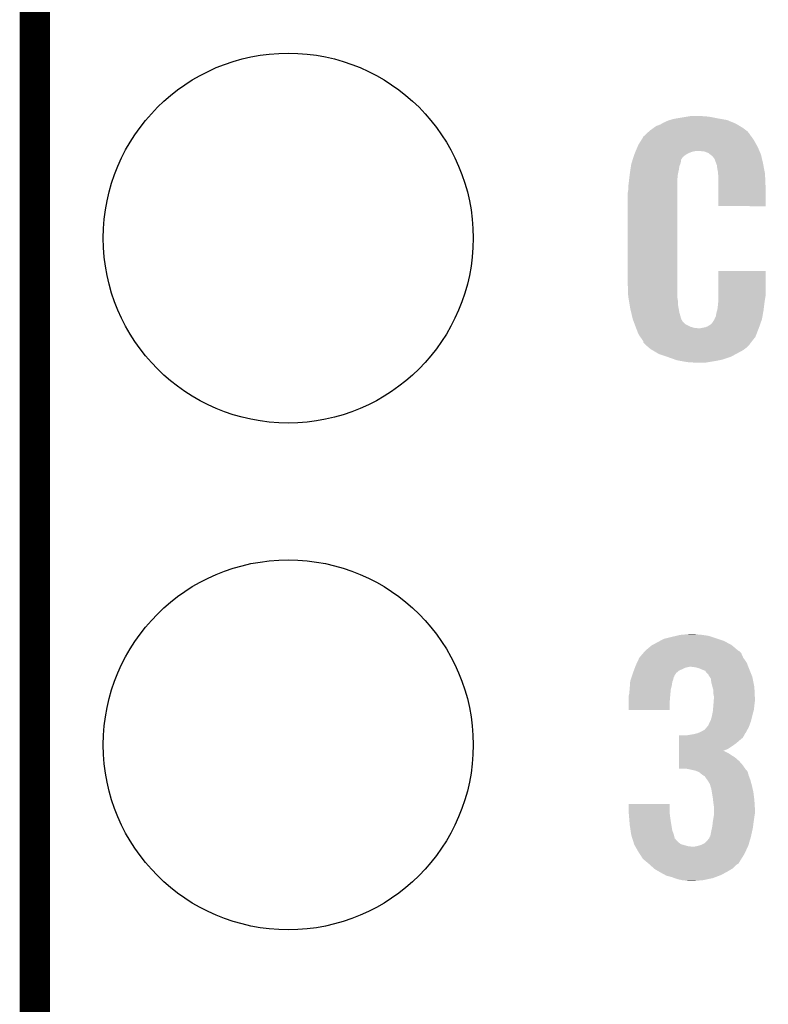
# Model space of a CAD drawing. Extents: x -1.3 to 24.2, y -3.9 to 39.7.
# Tile 29 of 42: x -1.3 to 2.4, y 21.6 to 26.5. Entities that reach past the tile are written whole.
import ezdxf

# ---------------------------------------------------------------- set-up
doc = ezdxf.new("R2010")
doc.units = 0
doc.layers.get('0').update_dxf_attribs({"linetype": 'CONTINUOUS'})
for name, color, linetype in [('3V3_TO_5V_CLICK_V100_GKO', 14, 'CONTINUOUS'), ('3V3_TO_5V_CLICK_V100_GTO', 12, 'CONTINUOUS'), ('3V3_TO_5V_CLICK_V100_GTS', 13, 'CONTINUOUS')]:
    doc.layers.add(name, color=color, linetype=linetype)

# ---------------------------------------------------------------- blocks, each defined once
blk = doc.blocks.new('ROUND_23')
blk.add_circle((0, 0), 0.9271)

msp = doc.modelspace()

# ---------------------------------------------------------------- linework, layer by layer
at = {"layer": '3V3_TO_5V_CLICK_V100_GKO', "const_width": 0.1524}
msp.add_lwpolyline([(-1.27, -3.81), (-1.27, 39.5986), (24.13, 39.5986)], dxfattribs=at)
at = {"layer": '3V3_TO_5V_CLICK_V100_GTO'}
for points in [[(1.98882, 26.00706), (2.00406, 26.0096), (2.118358, 26.00706), (2.09804, 26.0096)], [(2.00406, 26.0096), (2.019302, 26.01214), (2.085342, 26.0096), (2.072642, 26.01214)], [(1.830068, 25.95118), (1.84404, 25.96134), (2.28092, 25.95118), (2.263988, 25.96134)], [(1.84404, 25.96134), (1.864362, 25.96896), (2.263988, 25.96134), (2.251288, 25.96896)], [(1.864362, 25.96896), (1.873252, 25.97404), (2.251288, 25.96896), (2.24282, 25.97404)], [(1.873252, 25.97404), (1.882142, 25.97912), (2.24282, 25.97404), (2.230484, 25.97912)], [(1.882142, 25.97912), (1.905, 25.989282), (2.230484, 25.97912), (2.205802, 25.989282)], [(1.905, 25.989282), (1.913454, 25.991818), (2.205802, 25.989282), (2.199642, 25.991818)], [(1.913454, 25.991818), (1.9304, 25.9969), (2.199642, 25.991818), (2.170852, 25.9969)], [(1.9304, 25.9969), (1.94437, 25.99944), (2.170852, 25.9969), (2.15646, 25.99944)], [(1.94437, 25.99944), (1.95834, 26.00198), (2.15646, 25.99944), (2.14376, 26.00198)], [(1.95834, 26.00198), (1.98882, 26.00706), (2.14376, 26.00198), (2.118358, 26.00706)], [(1.78054, 25.908004), (1.780554, 25.910546), (2.322572, 25.908004), (2.32054, 25.910546)], [(1.780554, 25.910546), (1.78562, 25.913082), (2.32054, 25.910546), (2.318512, 25.913082)], [(1.78562, 25.913082), (1.788158, 25.91562), (2.318512, 25.913082), (2.31648, 25.91562)], [(1.788158, 25.91562), (1.793234, 25.920696), (2.31648, 25.91562), (2.313942, 25.920696)], [(1.793234, 25.920696), (1.79832, 25.92578), (2.313942, 25.920696), (2.309706, 25.92578)], [(1.79832, 25.92578), (1.810168, 25.935938), (2.309706, 25.92578), (2.301242, 25.935938)], [(1.810168, 25.935938), (1.816098, 25.94102), (2.301242, 25.935938), (2.294468, 25.94102)], [(1.816098, 25.94102), (1.830068, 25.95118), (2.294468, 25.94102), (2.28092, 25.95118)], [(1.749794, 25.854662), (1.755142, 25.86736), (2.35458, 25.854662), (2.347654, 25.86736)], [(1.755142, 25.86736), (1.764664, 25.8826), (2.347654, 25.86736), (2.339338, 25.8826)], [(1.764664, 25.8826), (1.77736, 25.902918), (2.339338, 25.8826), (2.32664, 25.902918)], [(1.77736, 25.902918), (1.78054, 25.908004), (2.32664, 25.902918), (2.322572, 25.908004)], [(1.730806, 25.806398), (1.734014, 25.81656), (1.978658, 25.806398), (1.99136, 25.81656)], [(1.734014, 25.81656), (1.734818, 25.8191), (1.99136, 25.81656), (1.995592, 25.8191)], [(1.734818, 25.8191), (1.736956, 25.82418), (1.995592, 25.8191), (2.00406, 25.82418)], [(1.736956, 25.82418), (1.740164, 25.831798), (2.00406, 25.82418), (2.021838, 25.831798)], [(1.740164, 25.831798), (1.741236, 25.83434), (2.021838, 25.831798), (2.032, 25.83434)], [(1.741236, 25.83434), (1.742304, 25.83688), (2.032, 25.83434), (2.044698, 25.83688)], [(1.742304, 25.83688), (1.749794, 25.854662), (2.3622, 25.83688), (2.35458, 25.854662)], [(2.085338, 25.83434), (2.057402, 25.83688), (2.36329, 25.83434), (2.3622, 25.83688)], [(2.105658, 25.82672), (2.085338, 25.83434), (2.366554, 25.82672), (2.36329, 25.83434)], [(2.115188, 25.819098), (2.105658, 25.82672), (2.36982, 25.819098), (2.366554, 25.82672)], [(2.11836, 25.81656), (2.115188, 25.819098), (2.370418, 25.81656), (2.36982, 25.819098)], [(2.123436, 25.814022), (2.11836, 25.81656), (2.371016, 25.814022), (2.370418, 25.81656)], [(2.136138, 25.79878), (2.123436, 25.814022), (2.374602, 25.79878), (2.371016, 25.814022)], [(1.718054, 25.760676), (1.71958, 25.770842), (1.96088, 25.760676), (1.964944, 25.770842)], [(1.71958, 25.770842), (1.72038, 25.773378), (1.964944, 25.770842), (1.965958, 25.773378)], [(1.72038, 25.773378), (1.723588, 25.783538), (1.965958, 25.773378), (1.9685, 25.783538)], [(1.723588, 25.783538), (1.725994, 25.791156), (1.9685, 25.783538), (1.9685, 25.791156)], [(1.725994, 25.791156), (1.730806, 25.806398), (1.9685, 25.791156), (1.978658, 25.806398)], [(2.14376, 25.77846), (2.136138, 25.79878), (2.379384, 25.77846), (2.374602, 25.79878)], [(2.144776, 25.77592), (2.14376, 25.77846), (2.37998, 25.77592), (2.379384, 25.77846)], [(2.148838, 25.765764), (2.144776, 25.77592), (2.381916, 25.765764), (2.37998, 25.77592)], [(2.14884, 25.760682), (2.148838, 25.765764), (2.382884, 25.760682), (2.381916, 25.765764)], [(1.708972, 25.694642), (1.711958, 25.720038), (1.95072, 25.694642), (1.95326, 25.720038)], [(1.711958, 25.720038), (1.71196, 25.72004), (1.95326, 25.720038), (1.95326, 25.72004)], [(1.71196, 25.72004), (1.715388, 25.742902), (1.95326, 25.72004), (1.95834, 25.742902)], [(1.715388, 25.742902), (1.718054, 25.760676), (1.95834, 25.742902), (1.96088, 25.760676)], [(2.15392, 25.73274), (2.14884, 25.760682), (2.388206, 25.73274), (2.382884, 25.760682)], [(2.154844, 25.722578), (2.15392, 25.73274), (2.39014, 25.722578), (2.388206, 25.73274)], [(2.15646, 25.7048), (2.154844, 25.722578), (2.390914, 25.7048), (2.39014, 25.722578)], [(1.70434, 25.65654), (1.70688, 25.67686), (1.95072, 25.65654), (1.95072, 25.67686)], [(1.70688, 25.67686), (1.708972, 25.694642), (1.95072, 25.67686), (1.95072, 25.694642)], [(2.15646, 25.66416), (2.15646, 25.7048), (2.39268, 25.66416), (2.390914, 25.7048)], [(2.15646, 25.560042), (2.15646, 25.66416), (2.392658, 25.560042), (2.39268, 25.66416)], [(1.7018, 25.626062), (1.70434, 25.641302), (1.95072, 25.626062), (1.95072, 25.641302)], [(1.7018, 25.17648), (1.7018, 25.626062), (1.95072, 25.17648), (1.95072, 25.626062)], [(1.70434, 25.641302), (1.70434, 25.65654), (1.95072, 25.641302), (1.95072, 25.65654)], [(2.392658, 25.56002), (2.15646, 25.560042), (2.392658, 25.56002), (2.392658, 25.560042)], [(2.156462, 25.107898), (2.15648, 25.234878), (2.39268, 25.107898), (2.39268, 25.234878)], [(2.15648, 25.234878), (2.156482, 25.2349), (2.39268, 25.234878), (2.156482, 25.2349)], [(1.70434, 25.107902), (1.7018, 25.17648), (1.95072, 25.107902), (1.95072, 25.17648)], [(1.705188, 25.102818), (1.70434, 25.107902), (1.95072, 25.102818), (1.95072, 25.107902)], [(1.707728, 25.087578), (1.705188, 25.102818), (1.95326, 25.087578), (1.95072, 25.102818)], [(1.710692, 25.069798), (1.707728, 25.087578), (1.95326, 25.069798), (1.95326, 25.087578)], [(2.15392, 25.06218), (2.155444, 25.07742), (2.385694, 25.06218), (2.3876, 25.07742)], [(2.155444, 25.07742), (2.15646, 25.087578), (2.3876, 25.07742), (2.389292, 25.087578)], [(2.15646, 25.087578), (2.156462, 25.107898), (2.389292, 25.087578), (2.39268, 25.107898)], [(1.7145, 25.04694), (1.710692, 25.069798), (1.957294, 25.04694), (1.95326, 25.069798)], [(1.71934, 25.026618), (1.7145, 25.04694), (1.96088, 25.026618), (1.957294, 25.04694)], [(1.7272, 24.993602), (1.71934, 25.026618), (1.970318, 24.993602), (1.96088, 25.026618)], [(2.14376, 25.008842), (2.1463, 25.024082), (2.377588, 25.008842), (2.380278, 25.024082)], [(2.1463, 25.024082), (2.149928, 25.03678), (2.380278, 25.024082), (2.38252, 25.03678)], [(2.149928, 25.03678), (2.15138, 25.041862), (2.38252, 25.03678), (2.383154, 25.041862)], [(2.15138, 25.041862), (2.15392, 25.06218), (2.383154, 25.041862), (2.385694, 25.06218)], [(1.728154, 24.991058), (1.7272, 24.993602), (1.971044, 24.991058), (1.970318, 24.993602)], [(1.729108, 24.988516), (1.728154, 24.991058), (1.973582, 24.988516), (1.971044, 24.991058)], [(1.731012, 24.98344), (1.729108, 24.988516), (1.976122, 24.98344), (1.973582, 24.988516)], [(1.736728, 24.968198), (1.731012, 24.98344), (1.991364, 24.968198), (1.976122, 24.98344)], [(2.115822, 24.965662), (2.12598, 24.97582), (2.365038, 24.965662), (2.368622, 24.97582)], [(2.12598, 24.97582), (2.13614, 24.991064), (2.368622, 24.97582), (2.374002, 24.991064)], [(2.13614, 24.9936), (2.136142, 24.993604), (2.374898, 24.9936), (2.374898, 24.993604)], [(2.13614, 24.991064), (2.13614, 24.9936), (2.374002, 24.991064), (2.374898, 24.9936)], [(2.136142, 24.993604), (2.14376, 25.008842), (2.374898, 24.993604), (2.377588, 25.008842)], [(1.74149, 24.955498), (1.736728, 24.968198), (2.016762, 24.955498), (1.991364, 24.968198)], [(1.74244, 24.95296), (1.74149, 24.955498), (2.02565, 24.95296), (2.016762, 24.955498)], [(1.743418, 24.95042), (1.74244, 24.95296), (2.034542, 24.95042), (2.02565, 24.95296)], [(1.744394, 24.94788), (1.743418, 24.95042), (2.057402, 24.94788), (2.034542, 24.95042)], [(1.75514, 24.919938), (1.744394, 24.94788), (2.347804, 24.919938), (2.358672, 24.94788)], [(2.065022, 24.94788), (2.077716, 24.95042), (2.358672, 24.94788), (2.35966, 24.95042)], [(2.077716, 24.95042), (2.090422, 24.952962), (2.35966, 24.95042), (2.360556, 24.952962)], [(2.090422, 24.952962), (2.103122, 24.95804), (2.360556, 24.952962), (2.362348, 24.95804)], [(2.103122, 24.95804), (2.115822, 24.965662), (2.362348, 24.95804), (2.365038, 24.965662)], [(1.762758, 24.907242), (1.75514, 24.919938), (2.342866, 24.907242), (2.347804, 24.919938)], [(1.764666, 24.9047), (1.762758, 24.907242), (2.341878, 24.9047), (2.342866, 24.907242)], [(1.77038, 24.89708), (1.764666, 24.9047), (2.33589, 24.89708), (2.341878, 24.9047)], [(1.780536, 24.881846), (1.77038, 24.89708), (2.323922, 24.881846), (2.33589, 24.89708)], [(1.78054, 24.876766), (1.780536, 24.881846), (2.31993, 24.876766), (2.323922, 24.881846)], [(1.788166, 24.869138), (1.78054, 24.876766), (2.313938, 24.869138), (2.31993, 24.876766)], [(1.793242, 24.86406), (1.788166, 24.869138), (2.311398, 24.86406), (2.313938, 24.869138)], [(1.79832, 24.858978), (1.793242, 24.86406), (2.306316, 24.858978), (2.311398, 24.86406)], [(1.804246, 24.8539), (1.79832, 24.858978), (2.301238, 24.8539), (2.306316, 24.858978)], [(1.816098, 24.84374), (1.804246, 24.8539), (2.287694, 24.84374), (2.301238, 24.8539)], [(1.824738, 24.838658), (1.816098, 24.84374), (2.28092, 24.838658), (2.287694, 24.84374)], [(1.850642, 24.82342), (1.824738, 24.838658), (2.25298, 24.82342), (2.28092, 24.838658)], [(1.859278, 24.81834), (1.850642, 24.82342), (2.243544, 24.81834), (2.25298, 24.82342)], [(1.89738, 24.80564), (1.859278, 24.81834), (2.219958, 24.80564), (2.243544, 24.81834)], [(1.905, 24.8031), (1.89738, 24.80564), (2.212338, 24.8031), (2.219958, 24.80564)], [(1.94099, 24.7904), (1.905, 24.8031), (2.174238, 24.7904), (2.212338, 24.8031)], [(1.94818, 24.787862), (1.94099, 24.7904), (2.161548, 24.787862), (2.174238, 24.7904)], [(1.961734, 24.78532), (1.94818, 24.787862), (2.14884, 24.78532), (2.161548, 24.787862)], [(1.98882, 24.78024), (1.961734, 24.78532), (2.118358, 24.78024), (2.14884, 24.78532)], [(2.0066, 24.7777), (1.98882, 24.78024), (2.103118, 24.7777), (2.118358, 24.78024)], [(2.034538, 24.77516), (2.024378, 24.7777), (2.087878, 24.77516), (2.103118, 24.7777)], [(1.882144, 23.390862), (1.92278, 23.40102), (2.153914, 23.390862), (2.123438, 23.40102)], [(1.92278, 23.40102), (1.944362, 23.406098), (2.123438, 23.40102), (2.108202, 23.406098)], [(1.944362, 23.406098), (1.965962, 23.41118), (2.108202, 23.406098), (2.07518, 23.41118)], [(1.965962, 23.41118), (1.9939, 23.41372), (2.07518, 23.41118), (2.04724, 23.41372)], [(1.9939, 23.41372), (2.021838, 23.41626), (2.04724, 23.41372), (2.034542, 23.41626)], [(1.793242, 23.334982), (1.80594, 23.34514), (2.252518, 23.334982), (2.240512, 23.34514)], [(1.80594, 23.34514), (1.821182, 23.357842), (2.240512, 23.34514), (2.225498, 23.357842)], [(1.821182, 23.357842), (1.825834, 23.36038), (2.225498, 23.357842), (2.222498, 23.36038)], [(1.825834, 23.36038), (1.84912, 23.37308), (2.222498, 23.36038), (2.198688, 23.37308)], [(1.84912, 23.37308), (1.86327, 23.3807), (2.198688, 23.37308), (2.184402, 23.3807)], [(1.86327, 23.3807), (1.882144, 23.390862), (2.184402, 23.3807), (2.153914, 23.390862)], [(1.748366, 23.27148), (1.760218, 23.296878), (2.2987, 23.27148), (2.280922, 23.296878)], [(1.760218, 23.296878), (1.76022, 23.29688), (2.280922, 23.296878), (2.280922, 23.29688)], [(1.76022, 23.29688), (1.779558, 23.319736), (2.280922, 23.29688), (2.270762, 23.319736)], [(1.779558, 23.319736), (1.788158, 23.329898), (2.270762, 23.319736), (2.2606, 23.329898)], [(1.788158, 23.329898), (1.790698, 23.332438), (2.2606, 23.329898), (2.255524, 23.332438)], [(1.790698, 23.332438), (1.793242, 23.334982), (2.255524, 23.332438), (2.252518, 23.334982)], [(1.73482, 23.23846), (1.737676, 23.24608), (1.97358, 23.23846), (1.988818, 23.24608)], [(1.737676, 23.24608), (1.73863, 23.24862), (1.988818, 23.24608), (1.99898, 23.24862)], [(1.73863, 23.24862), (1.739582, 23.25116), (1.99898, 23.24862), (2.011678, 23.25116)], [(1.739582, 23.25116), (1.74244, 23.25878), (2.306516, 23.25116), (2.303586, 23.25878)], [(1.74244, 23.25878), (1.748366, 23.27148), (2.303586, 23.25878), (2.2987, 23.27148)], [(2.042158, 23.24862), (2.021838, 23.25116), (2.307494, 23.24862), (2.306516, 23.25116)], [(2.05994, 23.243542), (2.042158, 23.24862), (2.309446, 23.243542), (2.307494, 23.24862)], [(1.71704, 23.187658), (1.721272, 23.200356), (1.930398, 23.187658), (1.932938, 23.200356)], [(1.721272, 23.200356), (1.722118, 23.202894), (1.932938, 23.200356), (1.935474, 23.202894)], [(1.722118, 23.202894), (1.722964, 23.205436), (1.935474, 23.202894), (1.93548, 23.205436)], [(1.722964, 23.205436), (1.7272, 23.21814), (1.93548, 23.205436), (1.943948, 23.21814)], [(1.7272, 23.21814), (1.72815, 23.220678), (1.943948, 23.21814), (1.94564, 23.220678)], [(1.72815, 23.220678), (1.732914, 23.233378), (1.94564, 23.220678), (1.96088, 23.233378)], [(1.732914, 23.233378), (1.73482, 23.23846), (1.96088, 23.233378), (1.97358, 23.23846)], [(2.071796, 23.23846), (2.05994, 23.243542), (2.3114, 23.23846), (2.309446, 23.243542)], [(2.07772, 23.23592), (2.071796, 23.23846), (2.312416, 23.23592), (2.3114, 23.23846)], [(2.090414, 23.230842), (2.07772, 23.23592), (2.314448, 23.230842), (2.312416, 23.23592)], [(2.0955, 23.22322), (2.090414, 23.230842), (2.317496, 23.22322), (2.314448, 23.230842)], [(2.108194, 23.210526), (2.0955, 23.22322), (2.322574, 23.210526), (2.317496, 23.22322)], [(2.1082, 23.207984), (2.108194, 23.210526), (2.32359, 23.207984), (2.322574, 23.210526)], [(2.113282, 23.200358), (2.1082, 23.207984), (2.32664, 23.200358), (2.32359, 23.207984)], [(2.118356, 23.192744), (2.113282, 23.200358), (2.328164, 23.192744), (2.32664, 23.200358)], [(1.71196, 23.14448), (1.712866, 23.15718), (1.919604, 23.14448), (1.92278, 23.15718)], [(1.712866, 23.15718), (1.714138, 23.174956), (1.92278, 23.15718), (1.92532, 23.174956)], [(1.714138, 23.174956), (1.714502, 23.180042), (1.92532, 23.174956), (1.927352, 23.180042)], [(1.714502, 23.180042), (1.71704, 23.187658), (1.927352, 23.180042), (1.930398, 23.187658)], [(2.1209, 23.172422), (2.118356, 23.192744), (2.332228, 23.172422), (2.328164, 23.192744)], [(2.126998, 23.149558), (2.1209, 23.172422), (2.3368, 23.149558), (2.332228, 23.172422)], [(2.13106, 23.134324), (2.126998, 23.149558), (2.337526, 23.134324), (2.3368, 23.149558)], [(1.70688, 23.106382), (1.707514, 23.10892), (1.914948, 23.106382), (1.91516, 23.10892)], [(1.70688, 23.078442), (1.70688, 23.106382), (1.91262, 23.078442), (1.914948, 23.106382)], [(1.707514, 23.10892), (1.70942, 23.116542), (1.91516, 23.10892), (1.915852, 23.116542)], [(1.70942, 23.116542), (1.711266, 23.136858), (1.915852, 23.116542), (1.9177, 23.136858)], [(1.711266, 23.136858), (1.71196, 23.14448), (1.9177, 23.136858), (1.919604, 23.14448)], [(2.13106, 23.116542), (2.13106, 23.134324), (2.338374, 23.116542), (2.337526, 23.134324)], [(2.1336, 23.103842), (2.13106, 23.116542), (2.338978, 23.103842), (2.338374, 23.116542)], [(2.1336, 23.09622), (2.1336, 23.103842), (2.33934, 23.09622), (2.338978, 23.103842)], [(1.70688, 23.035282), (1.70688, 23.078442), (1.912598, 23.035282), (1.91262, 23.078442)], [(2.129212, 23.035258), (2.13106, 23.05558), (2.33426, 23.035258), (2.336516, 23.05558)], [(2.13106, 23.05558), (2.131254, 23.05812), (2.336516, 23.05558), (2.3368, 23.05812)], [(2.131254, 23.05812), (2.132818, 23.07844), (2.3368, 23.05812), (2.33934, 23.07844)], [(2.132818, 23.07844), (2.1336, 23.088598), (2.33934, 23.07844), (2.33934, 23.088598)], [(2.1336, 23.088598), (2.1336, 23.09622), (2.33934, 23.088598), (2.33934, 23.09622)], [(1.912598, 23.03526), (1.70688, 23.035282), (1.912598, 23.03526), (1.912598, 23.035282)], [(2.118362, 22.984462), (2.12344, 23.002238), (2.320924, 22.984462), (2.325368, 23.002238)], [(2.12344, 23.002238), (2.124456, 23.00732), (2.325368, 23.002238), (2.32664, 23.00732)], [(2.124456, 23.00732), (2.12852, 23.02764), (2.32664, 23.00732), (2.332182, 23.02764)], [(2.12852, 23.02764), (2.129212, 23.035258), (2.332182, 23.02764), (2.33426, 23.035258)], [(2.09846, 22.948898), (2.100578, 22.951438), (2.30886, 22.948898), (2.309782, 22.951438)], [(2.100578, 22.951438), (2.10566, 22.956524), (2.309782, 22.951438), (2.311632, 22.956524)], [(2.10566, 22.956524), (2.11074, 22.96922), (2.311632, 22.956524), (2.316246, 22.96922)], [(2.11074, 22.96922), (2.11455, 22.97684), (2.316246, 22.96922), (2.319018, 22.97684)], [(2.11455, 22.97684), (2.118362, 22.984462), (2.319018, 22.97684), (2.320924, 22.984462)], [(1.95836, 22.895558), (1.958362, 22.90826), (2.278376, 22.895558), (2.285998, 22.90826)], [(2.001522, 22.90826), (2.001532, 22.908262), (2.285998, 22.90826), (2.286, 22.908262)], [(2.001532, 22.908262), (2.032, 22.91334), (2.286, 22.908262), (2.288538, 22.91334)], [(2.032, 22.91334), (2.052298, 22.918416), (2.288538, 22.91334), (2.291078, 22.918416)], [(2.052298, 22.918416), (2.052322, 22.918422), (2.291078, 22.918416), (2.291082, 22.918422)], [(2.052322, 22.918422), (2.058244, 22.92096), (2.291082, 22.918422), (2.293618, 22.92096)], [(2.058244, 22.92096), (2.070102, 22.92604), (2.293618, 22.92096), (2.296388, 22.92604)], [(2.070102, 22.92604), (2.08788, 22.936204), (2.296388, 22.92604), (2.301934, 22.936204)], [(2.08788, 22.936204), (2.09846, 22.948898), (2.301934, 22.936204), (2.30886, 22.948898)], [(1.958352, 22.83968), (1.958354, 22.85492), (2.20472, 22.83968), (2.22758, 22.85492)], [(1.958354, 22.85492), (1.958356, 22.86762), (2.22758, 22.85492), (2.245362, 22.86762)], [(1.958356, 22.86762), (1.958358, 22.88286), (2.245362, 22.86762), (2.26314, 22.88286)], [(1.958358, 22.88286), (1.95836, 22.895558), (2.26314, 22.88286), (2.278376, 22.895558)], [(1.958346, 22.7965), (1.958348, 22.8092), (2.240282, 22.7965), (2.21996, 22.8092)], [(1.958348, 22.8092), (1.95835, 22.819358), (2.21996, 22.8092), (2.204722, 22.819358)], [(1.95835, 22.82952), (1.958352, 22.83968), (2.179434, 22.82952), (2.20472, 22.83968)], [(1.95835, 22.829518), (1.95835, 22.82952), (2.181862, 22.829518), (2.179434, 22.82952)], [(1.95835, 22.82698), (1.95835, 22.829518), (2.18948, 22.82698), (2.181862, 22.829518)], [(1.95835, 22.819358), (1.95835, 22.82698), (2.204722, 22.819358), (2.18948, 22.82698)], [(1.95834, 22.740642), (1.958342, 22.7584), (2.290818, 22.740642), (2.27838, 22.7584)], [(1.958342, 22.7584), (1.958344, 22.77872), (2.27838, 22.7584), (2.260602, 22.77872)], [(1.958344, 22.77872), (1.958346, 22.7965), (2.260602, 22.77872), (2.240282, 22.7965)], [(1.993898, 22.74062), (1.95834, 22.740642), (2.290834, 22.74062), (2.290818, 22.740642)], [(2.0193, 22.73554), (1.993898, 22.74062), (2.294392, 22.73554), (2.290834, 22.74062)], [(2.03073, 22.733), (2.0193, 22.73554), (2.29617, 22.733), (2.294392, 22.73554)], [(2.030792, 22.732986), (2.03073, 22.733), (2.298706, 22.732986), (2.29617, 22.733)], [(2.042158, 22.73046), (2.030792, 22.732986), (2.29997, 22.73046), (2.298706, 22.732986)], [(2.059938, 22.72284), (2.042158, 22.73046), (2.303782, 22.72284), (2.29997, 22.73046)], [(2.059942, 22.722838), (2.059938, 22.72284), (2.303782, 22.722838), (2.303782, 22.72284)], [(2.07518, 22.71014), (2.059942, 22.722838), (2.30741, 22.71014), (2.303782, 22.722838)], [(2.08365, 22.70506), (2.07518, 22.71014), (2.30886, 22.70506), (2.30741, 22.71014)], [(2.087876, 22.702524), (2.08365, 22.70506), (2.309812, 22.702524), (2.30886, 22.70506)], [(2.09804, 22.68728), (2.087876, 22.702524), (2.315528, 22.68728), (2.309812, 22.702524)], [(2.100578, 22.684742), (2.09804, 22.68728), (2.316478, 22.684742), (2.315528, 22.68728)], [(2.113278, 22.664422), (2.100578, 22.684742), (2.322022, 22.664422), (2.316478, 22.684742)], [(2.115566, 22.6568), (2.113278, 22.664422), (2.3241, 22.6568), (2.322022, 22.664422)], [(2.1209, 22.639022), (2.115566, 22.6568), (2.328204, 22.639022), (2.3241, 22.6568)], [(2.123442, 22.623778), (2.1209, 22.639022), (2.33172, 22.623778), (2.328204, 22.639022)], [(2.12852, 22.5933), (2.123442, 22.623778), (2.33553, 22.5933), (2.33172, 22.623778)], [(1.70688, 22.519638), (1.7069, 22.562798), (1.91262, 22.519638), (1.91262, 22.562798)], [(1.7069, 22.562798), (1.706902, 22.56282), (1.91262, 22.562798), (1.706902, 22.56282)], [(2.12965, 22.58314), (2.12852, 22.5933), (2.3368, 22.58314), (2.33553, 22.5933)], [(2.13106, 22.57044), (2.12965, 22.58314), (2.337594, 22.57044), (2.3368, 22.58314)], [(2.1336, 22.55266), (2.13106, 22.57044), (2.338706, 22.55266), (2.337594, 22.57044)], [(1.707304, 22.51456), (1.70688, 22.519638), (1.91262, 22.51456), (1.91262, 22.519638)], [(1.708998, 22.49424), (1.707304, 22.51456), (1.91516, 22.49424), (1.91262, 22.51456)], [(2.1336, 22.542502), (2.1336, 22.55266), (2.33934, 22.542502), (2.338706, 22.55266)], [(2.1336, 22.514558), (2.1336, 22.542502), (2.33934, 22.514558), (2.33934, 22.542502)], [(2.1336, 22.504402), (2.1336, 22.514558), (2.337646, 22.504402), (2.33934, 22.514558)], [(1.71048, 22.47646), (1.708998, 22.49424), (1.9177, 22.47646), (1.91516, 22.49424)], [(1.71196, 22.45868), (1.71048, 22.47646), (1.920664, 22.45868), (1.9177, 22.47646)], [(1.716152, 22.430738), (1.71196, 22.45868), (1.925322, 22.430738), (1.920664, 22.45868)], [(2.12598, 22.451062), (2.12852, 22.47392), (2.330196, 22.451062), (2.333242, 22.47392)], [(2.12852, 22.47392), (2.129788, 22.48154), (2.333242, 22.47392), (2.33426, 22.48154)], [(2.129788, 22.48154), (2.132752, 22.49932), (2.33426, 22.48154), (2.3368, 22.49932)], [(2.132752, 22.49932), (2.1336, 22.504402), (2.3368, 22.49932), (2.337646, 22.504402)], [(1.7192, 22.410418), (1.716152, 22.430738), (1.93294, 22.410418), (1.925322, 22.430738)], [(1.71958, 22.407882), (1.7192, 22.410418), (1.933578, 22.407882), (1.93294, 22.410418)], [(1.725196, 22.3901), (1.71958, 22.407882), (1.938038, 22.3901), (1.933578, 22.407882)], [(2.115822, 22.402802), (2.1209, 22.4282), (2.320148, 22.402802), (2.325792, 22.4282)], [(2.1209, 22.4282), (2.124286, 22.443442), (2.325792, 22.4282), (2.32918, 22.443442)], [(2.124286, 22.443442), (2.12598, 22.451062), (2.32918, 22.443442), (2.330196, 22.451062)], [(1.7252, 22.390086), (1.725196, 22.3901), (1.940566, 22.390086), (1.938038, 22.3901)], [(1.7268, 22.38502), (1.7252, 22.390086), (1.943102, 22.38502), (1.940566, 22.390086)], [(1.731612, 22.36978), (1.7268, 22.38502), (1.958342, 22.36978), (1.943102, 22.38502)], [(1.734018, 22.362158), (1.731612, 22.36978), (1.968502, 22.362158), (1.958342, 22.36978)], [(1.734818, 22.359622), (1.734018, 22.362158), (1.97738, 22.359622), (1.968502, 22.362158)], [(1.739176, 22.352), (1.734818, 22.359622), (2.004062, 22.352), (1.97738, 22.359622)], [(2.057398, 22.35454), (2.07264, 22.35962), (2.30632, 22.35454), (2.307814, 22.35962)], [(2.07264, 22.35962), (2.08788, 22.367242), (2.307814, 22.35962), (2.310054, 22.367242)], [(2.08788, 22.367242), (2.100582, 22.379942), (2.310054, 22.367242), (2.31379, 22.379942)], [(2.100582, 22.379942), (2.11074, 22.392646), (2.31379, 22.379942), (2.317526, 22.392646)], [(2.11074, 22.392646), (2.110744, 22.395186), (2.317526, 22.392646), (2.318274, 22.395186)], [(2.110744, 22.395186), (2.112432, 22.39772), (2.318274, 22.395186), (2.31902, 22.39772)], [(2.112432, 22.39772), (2.115822, 22.402802), (2.31902, 22.39772), (2.320148, 22.402802)], [(1.740626, 22.34946), (1.739176, 22.352), (2.026922, 22.34946), (2.004062, 22.352)], [(1.755142, 22.32406), (1.740626, 22.34946), (2.291974, 22.32406), (2.303928, 22.34946)], [(1.763308, 22.31136), (1.755142, 22.32406), (2.285998, 22.31136), (2.291974, 22.32406)], [(1.778, 22.288504), (1.763308, 22.31136), (2.271714, 22.288504), (2.285998, 22.31136)], [(2.034542, 22.34946), (2.04724, 22.352), (2.303928, 22.34946), (2.305124, 22.352)], [(2.04724, 22.352), (2.057398, 22.35454), (2.305124, 22.352), (2.30632, 22.35454)], [(1.799338, 22.27072), (1.778, 22.288504), (2.260602, 22.27072), (2.271714, 22.288504)], [(1.805436, 22.265638), (1.799338, 22.27072), (2.258054, 22.265638), (2.260602, 22.27072)], [(1.80848, 22.2631), (1.805436, 22.265638), (2.253824, 22.2631), (2.258054, 22.265638)], [(1.814072, 22.258018), (1.80848, 22.2631), (2.245358, 22.258018), (2.253824, 22.2631)], [(1.83363, 22.240238), (1.814072, 22.258018), (2.227578, 22.240238), (2.245358, 22.258018)], [(1.836418, 22.237702), (1.83363, 22.240238), (2.22335, 22.237702), (2.227578, 22.240238)], [(1.858192, 22.225), (1.836418, 22.237702), (2.20218, 22.225), (2.22335, 22.237702)], [(1.8669, 22.21992), (1.858192, 22.225), (2.192744, 22.21992), (2.20218, 22.225)], [(1.890182, 22.20722), (1.8669, 22.21992), (2.16916, 22.20722), (2.192744, 22.21992)], [(1.894838, 22.20468), (1.890182, 22.20722), (2.162386, 22.20468), (2.16916, 22.20722)], [(1.92278, 22.197058), (1.894838, 22.20468), (2.142058, 22.197058), (2.162386, 22.20468)], [(1.93675, 22.19198), (1.92278, 22.197058), (2.128518, 22.19198), (2.142058, 22.197058)], [(1.95072, 22.186902), (1.93675, 22.19198), (2.104398, 22.186902), (2.128518, 22.19198)], [(1.97358, 22.18182), (1.95072, 22.186902), (2.08026, 22.18182), (2.104398, 22.186902)], [(1.99644, 22.17928), (1.97358, 22.18182), (2.05232, 22.17928), (2.08026, 22.18182)], [(2.009138, 22.17674), (1.99644, 22.17928), (2.024382, 22.17674), (2.05232, 22.17928)]]:
    msp.add_solid(points, dxfattribs=at)

# ---------------------------------------------------------------- block references
at = {"layer": '3V3_TO_5V_CLICK_V100_GTS'}
for p in [(0, 25.4), (0, 22.86)]:
    msp.add_blockref('ROUND_23', p, dxfattribs=at)

doc.saveas('drawing.dxf')
